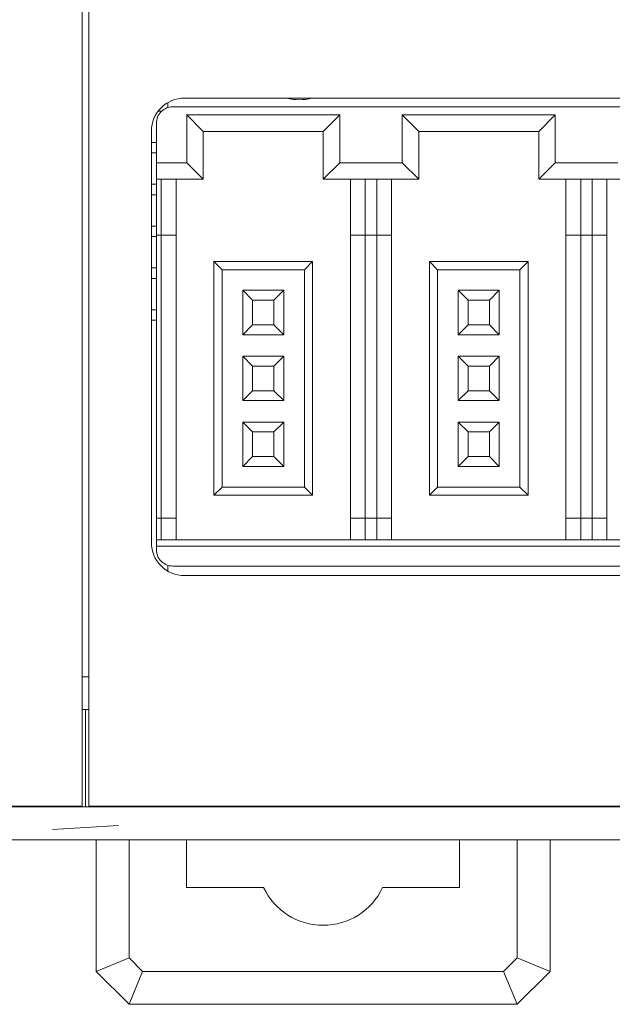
# Model space of a CAD drawing. Header units: millimetres. Extents: x -1146 to -167, y 277 to 699.
# Tile 13 of 40: x -896 to -878, y 434 to 464. Entities that reach past the tile are written whole.
import ezdxf

# ---------------------------------------------------------------- set-up
doc = ezdxf.new("R2010")
doc.units = ezdxf.units.MM
doc.header["$MEASUREMENT"] = 0

msp = doc.modelspace()

# ---------------------------------------------------------------- linework, layer by layer
at = {"lineweight": 18}
for points in [[(-894.219, 492.015), (-894.219, 492.015), (-894.219, 442.015), (-894.219, 442.015)], [(-894.019, 442.015), (-894.019, 442.015), (-894.019, 492.015), (-894.019, 492.015)], [(-891.114, 461.514), (-891.114, 461.514), (-840.714, 461.514), (-840.714, 461.514)], [(-887.998, 461.514), (-887.746, 461.448), (-887.481, 461.448), (-887.23, 461.514)], [(-891.805, 461.118), (-891.805, 461.118), (-891.911, 461.118), (-891.911, 461.118)], [(-891.619, 461.228), (-891.619, 461.228), (-891.619, 461.377), (-891.619, 461.377)], [(-891.463, 461.253), (-891.463, 461.253), (-866.463, 461.253), (-866.463, 461.253)], [(-891.038, 461.003), (-891.038, 461.003), (-886.388, 461.003), (-886.388, 461.003)], [(-891.038, 461.003), (-891.038, 461.003), (-890.538, 460.503), (-890.538, 460.503)], [(-891.038, 459.553), (-891.038, 459.553), (-891.038, 461.003), (-891.038, 461.003)], [(-886.388, 461.003), (-886.388, 461.003), (-886.888, 460.503), (-886.888, 460.503)], [(-886.388, 461.003), (-886.388, 461.003), (-886.388, 459.553), (-886.388, 459.553)], [(-884.488, 461.003), (-884.488, 461.003), (-883.988, 460.503), (-883.988, 460.503)], [(-884.488, 459.553), (-884.488, 459.553), (-884.488, 461.003), (-884.488, 461.003)], [(-884.488, 461.003), (-884.488, 461.003), (-879.838, 461.003), (-879.838, 461.003)], [(-879.838, 461.003), (-879.838, 461.003), (-880.338, 460.503), (-880.338, 460.503)], [(-879.838, 461.003), (-879.838, 461.003), (-879.838, 459.553), (-879.838, 459.553)], [(-892.114, 448.014), (-892.114, 448.014), (-892.114, 460.514), (-892.114, 460.514)], [(-891.963, 459.553), (-891.963, 459.553), (-891.963, 460.753), (-891.963, 460.753)], [(-890.538, 460.503), (-890.538, 460.503), (-886.888, 460.503), (-886.888, 460.503)], [(-890.538, 459.053), (-890.538, 459.053), (-890.538, 460.503), (-890.538, 460.503)], [(-886.888, 460.503), (-886.888, 460.503), (-886.888, 459.053), (-886.888, 459.053)], [(-883.988, 459.053), (-883.988, 459.053), (-883.988, 460.503), (-883.988, 460.503)], [(-883.988, 460.503), (-883.988, 460.503), (-880.338, 460.503), (-880.338, 460.503)], [(-880.338, 460.503), (-880.338, 460.503), (-880.338, 459.053), (-880.338, 459.053)], [(-892.114, 460.168), (-892.114, 460.168), (-891.963, 460.168), (-891.963, 460.168)], [(-891.963, 459.848), (-891.963, 459.848), (-892.114, 459.848), (-892.114, 459.848)], [(-891.963, 459.053), (-891.963, 459.053), (-891.963, 459.553), (-891.963, 459.553)], [(-891.963, 459.553), (-891.963, 459.553), (-891.038, 459.553), (-891.038, 459.553)], [(-891.038, 459.553), (-891.038, 459.553), (-890.538, 459.053), (-890.538, 459.053)], [(-886.388, 459.553), (-886.388, 459.553), (-886.888, 459.053), (-886.888, 459.053)], [(-886.388, 459.553), (-886.388, 459.553), (-884.488, 459.553), (-884.488, 459.553)], [(-884.488, 459.553), (-884.488, 459.553), (-883.988, 459.053), (-883.988, 459.053)], [(-879.838, 459.553), (-879.838, 459.553), (-880.338, 459.053), (-880.338, 459.053)], [(-879.838, 459.553), (-879.838, 459.553), (-877.938, 459.553), (-877.938, 459.553)], [(-891.963, 457.353), (-891.963, 457.353), (-891.963, 459.053), (-891.963, 459.053)], [(-891.963, 459.053), (-891.963, 459.053), (-890.538, 459.053), (-890.538, 459.053)], [(-891.813, 457.353), (-891.813, 457.353), (-891.813, 459.053), (-891.813, 459.053)], [(-891.363, 457.353), (-891.363, 457.353), (-891.363, 459.053), (-891.363, 459.053)], [(-886.888, 459.053), (-886.888, 459.053), (-883.988, 459.053), (-883.988, 459.053)], [(-886.063, 459.053), (-886.063, 459.053), (-886.063, 457.353), (-886.063, 457.353)], [(-885.613, 457.353), (-885.613, 457.353), (-885.613, 459.053), (-885.613, 459.053)], [(-885.263, 459.053), (-885.263, 459.053), (-885.263, 457.353), (-885.263, 457.353)], [(-884.813, 457.353), (-884.813, 457.353), (-884.813, 459.053), (-884.813, 459.053)], [(-880.338, 459.053), (-880.338, 459.053), (-877.438, 459.053), (-877.438, 459.053)], [(-879.513, 459.053), (-879.513, 459.053), (-879.513, 457.353), (-879.513, 457.353)], [(-879.063, 457.353), (-879.063, 457.353), (-879.063, 459.053), (-879.063, 459.053)], [(-878.713, 459.053), (-878.713, 459.053), (-878.713, 457.353), (-878.713, 457.353)], [(-878.263, 457.353), (-878.263, 457.353), (-878.263, 459.053), (-878.263, 459.053)], [(-892.114, 458.898), (-892.114, 458.898), (-891.963, 458.898), (-891.963, 458.898)], [(-891.963, 458.578), (-891.963, 458.578), (-892.114, 458.578), (-892.114, 458.578)], [(-892.114, 457.628), (-892.114, 457.628), (-891.963, 457.628), (-891.963, 457.628)], [(-891.963, 457.308), (-891.963, 457.308), (-892.114, 457.308), (-892.114, 457.308)], [(-891.963, 448.753), (-891.963, 448.753), (-891.963, 457.353), (-891.963, 457.353)], [(-891.963, 457.353), (-891.963, 457.353), (-891.813, 457.353), (-891.813, 457.353)], [(-891.813, 448.753), (-891.813, 448.753), (-891.813, 457.353), (-891.813, 457.353)], [(-891.813, 457.353), (-891.813, 457.353), (-891.363, 457.353), (-891.363, 457.353)], [(-891.363, 448.753), (-891.363, 448.753), (-891.363, 457.353), (-891.363, 457.353)], [(-886.063, 457.353), (-886.063, 457.353), (-886.063, 448.753), (-886.063, 448.753)], [(-886.063, 457.353), (-886.063, 457.353), (-885.613, 457.353), (-885.613, 457.353)], [(-885.613, 448.753), (-885.613, 448.753), (-885.613, 457.353), (-885.613, 457.353)], [(-885.613, 457.353), (-885.613, 457.353), (-885.263, 457.353), (-885.263, 457.353)], [(-885.263, 457.353), (-885.263, 457.353), (-885.263, 448.753), (-885.263, 448.753)], [(-885.263, 457.353), (-885.263, 457.353), (-884.813, 457.353), (-884.813, 457.353)], [(-884.813, 448.753), (-884.813, 448.753), (-884.813, 457.353), (-884.813, 457.353)], [(-879.513, 457.353), (-879.513, 457.353), (-879.513, 448.753), (-879.513, 448.753)], [(-879.513, 457.353), (-879.513, 457.353), (-879.063, 457.353), (-879.063, 457.353)], [(-879.063, 448.753), (-879.063, 448.753), (-879.063, 457.353), (-879.063, 457.353)], [(-879.063, 457.353), (-879.063, 457.353), (-878.713, 457.353), (-878.713, 457.353)], [(-878.713, 457.353), (-878.713, 457.353), (-878.713, 448.753), (-878.713, 448.753)], [(-878.713, 457.353), (-878.713, 457.353), (-878.263, 457.353), (-878.263, 457.353)], [(-878.263, 448.753), (-878.263, 448.753), (-878.263, 457.353), (-878.263, 457.353)], [(-892.114, 456.358), (-892.114, 456.358), (-891.963, 456.358), (-891.963, 456.358)], [(-890.213, 456.553), (-890.213, 456.553), (-890.213, 449.453), (-890.213, 449.453)], [(-887.213, 456.553), (-887.213, 456.553), (-890.213, 456.553), (-890.213, 456.553)], [(-890.213, 456.553), (-890.213, 456.553), (-889.963, 456.303), (-889.963, 456.303)], [(-887.213, 456.553), (-887.213, 456.553), (-887.463, 456.303), (-887.463, 456.303)], [(-887.213, 449.453), (-887.213, 449.453), (-887.213, 456.553), (-887.213, 456.553)], [(-883.663, 456.553), (-883.663, 456.553), (-883.663, 449.453), (-883.663, 449.453)], [(-880.663, 456.553), (-880.663, 456.553), (-883.663, 456.553), (-883.663, 456.553)], [(-883.663, 456.553), (-883.663, 456.553), (-883.413, 456.303), (-883.413, 456.303)], [(-880.663, 456.553), (-880.663, 456.553), (-880.913, 456.303), (-880.913, 456.303)], [(-880.663, 449.453), (-880.663, 449.453), (-880.663, 456.553), (-880.663, 456.553)], [(-891.963, 456.038), (-891.963, 456.038), (-892.114, 456.038), (-892.114, 456.038)], [(-889.963, 456.303), (-889.963, 456.303), (-887.463, 456.303), (-887.463, 456.303)], [(-889.963, 449.703), (-889.963, 449.703), (-889.963, 456.303), (-889.963, 456.303)], [(-887.463, 456.303), (-887.463, 456.303), (-887.463, 449.703), (-887.463, 449.703)], [(-883.413, 449.703), (-883.413, 449.703), (-883.413, 456.303), (-883.413, 456.303)], [(-883.413, 456.303), (-883.413, 456.303), (-880.913, 456.303), (-880.913, 456.303)], [(-880.913, 456.303), (-880.913, 456.303), (-880.913, 449.703), (-880.913, 449.703)], [(-889.038, 455.378), (-889.038, 455.378), (-889.338, 455.678), (-889.338, 455.678)], [(-889.338, 455.678), (-889.338, 455.678), (-889.338, 454.328), (-889.338, 454.328)], [(-888.088, 455.678), (-888.088, 455.678), (-889.338, 455.678), (-889.338, 455.678)], [(-888.388, 455.378), (-888.388, 455.378), (-888.088, 455.678), (-888.088, 455.678)], [(-888.088, 454.328), (-888.088, 454.328), (-888.088, 455.678), (-888.088, 455.678)], [(-882.488, 455.378), (-882.488, 455.378), (-882.788, 455.678), (-882.788, 455.678)], [(-882.788, 455.678), (-882.788, 455.678), (-882.788, 454.328), (-882.788, 454.328)], [(-881.538, 455.678), (-881.538, 455.678), (-882.788, 455.678), (-882.788, 455.678)], [(-881.838, 455.378), (-881.838, 455.378), (-881.538, 455.678), (-881.538, 455.678)], [(-881.538, 454.328), (-881.538, 454.328), (-881.538, 455.678), (-881.538, 455.678)], [(-889.038, 454.628), (-889.038, 454.628), (-889.038, 455.378), (-889.038, 455.378)], [(-889.038, 455.378), (-889.038, 455.378), (-888.388, 455.378), (-888.388, 455.378)], [(-888.388, 455.378), (-888.388, 455.378), (-888.388, 454.628), (-888.388, 454.628)], [(-882.488, 455.378), (-882.488, 455.378), (-881.838, 455.378), (-881.838, 455.378)], [(-882.488, 454.628), (-882.488, 454.628), (-882.488, 455.378), (-882.488, 455.378)], [(-881.838, 455.378), (-881.838, 455.378), (-881.838, 454.628), (-881.838, 454.628)], [(-892.114, 455.088), (-892.114, 455.088), (-891.963, 455.088), (-891.963, 455.088)], [(-891.963, 454.768), (-891.963, 454.768), (-892.114, 454.768), (-892.114, 454.768)], [(-889.338, 454.328), (-889.338, 454.328), (-889.038, 454.628), (-889.038, 454.628)], [(-888.388, 454.628), (-888.388, 454.628), (-889.038, 454.628), (-889.038, 454.628)], [(-888.388, 454.628), (-888.388, 454.628), (-888.088, 454.328), (-888.088, 454.328)], [(-882.788, 454.328), (-882.788, 454.328), (-882.488, 454.628), (-882.488, 454.628)], [(-881.838, 454.628), (-881.838, 454.628), (-882.488, 454.628), (-882.488, 454.628)], [(-881.838, 454.628), (-881.838, 454.628), (-881.538, 454.328), (-881.538, 454.328)], [(-889.338, 454.328), (-889.338, 454.328), (-888.088, 454.328), (-888.088, 454.328)], [(-882.788, 454.328), (-882.788, 454.328), (-881.538, 454.328), (-881.538, 454.328)], [(-889.338, 453.678), (-889.338, 453.678), (-889.338, 452.328), (-889.338, 452.328)], [(-888.088, 453.678), (-888.088, 453.678), (-889.338, 453.678), (-889.338, 453.678)], [(-889.038, 453.378), (-889.038, 453.378), (-889.338, 453.678), (-889.338, 453.678)], [(-888.388, 453.378), (-888.388, 453.378), (-888.088, 453.678), (-888.088, 453.678)], [(-888.088, 452.328), (-888.088, 452.328), (-888.088, 453.678), (-888.088, 453.678)], [(-882.488, 453.378), (-882.488, 453.378), (-882.788, 453.678), (-882.788, 453.678)], [(-882.788, 453.678), (-882.788, 453.678), (-882.788, 452.328), (-882.788, 452.328)], [(-881.538, 453.678), (-881.538, 453.678), (-882.788, 453.678), (-882.788, 453.678)], [(-881.838, 453.378), (-881.838, 453.378), (-881.538, 453.678), (-881.538, 453.678)], [(-881.538, 452.328), (-881.538, 452.328), (-881.538, 453.678), (-881.538, 453.678)], [(-889.038, 452.628), (-889.038, 452.628), (-889.038, 453.378), (-889.038, 453.378)], [(-889.038, 453.378), (-889.038, 453.378), (-888.388, 453.378), (-888.388, 453.378)], [(-888.388, 453.378), (-888.388, 453.378), (-888.388, 452.628), (-888.388, 452.628)], [(-882.488, 453.378), (-882.488, 453.378), (-881.838, 453.378), (-881.838, 453.378)], [(-882.488, 452.628), (-882.488, 452.628), (-882.488, 453.378), (-882.488, 453.378)], [(-881.838, 453.378), (-881.838, 453.378), (-881.838, 452.628), (-881.838, 452.628)], [(-889.338, 452.328), (-889.338, 452.328), (-889.038, 452.628), (-889.038, 452.628)], [(-888.388, 452.628), (-888.388, 452.628), (-889.038, 452.628), (-889.038, 452.628)], [(-888.388, 452.628), (-888.388, 452.628), (-888.088, 452.328), (-888.088, 452.328)], [(-882.788, 452.328), (-882.788, 452.328), (-882.488, 452.628), (-882.488, 452.628)], [(-881.838, 452.628), (-881.838, 452.628), (-882.488, 452.628), (-882.488, 452.628)], [(-881.838, 452.628), (-881.838, 452.628), (-881.538, 452.328), (-881.538, 452.328)], [(-889.338, 452.328), (-889.338, 452.328), (-888.088, 452.328), (-888.088, 452.328)], [(-882.788, 452.328), (-882.788, 452.328), (-881.538, 452.328), (-881.538, 452.328)], [(-889.038, 451.378), (-889.038, 451.378), (-889.338, 451.678), (-889.338, 451.678)], [(-889.338, 451.678), (-889.338, 451.678), (-889.338, 450.328), (-889.338, 450.328)], [(-888.088, 451.678), (-888.088, 451.678), (-889.338, 451.678), (-889.338, 451.678)], [(-888.388, 451.378), (-888.388, 451.378), (-888.088, 451.678), (-888.088, 451.678)], [(-888.088, 450.328), (-888.088, 450.328), (-888.088, 451.678), (-888.088, 451.678)], [(-882.488, 451.378), (-882.488, 451.378), (-882.788, 451.678), (-882.788, 451.678)], [(-882.788, 451.678), (-882.788, 451.678), (-882.788, 450.328), (-882.788, 450.328)], [(-881.538, 451.678), (-881.538, 451.678), (-882.788, 451.678), (-882.788, 451.678)], [(-881.838, 451.378), (-881.838, 451.378), (-881.538, 451.678), (-881.538, 451.678)], [(-881.538, 450.328), (-881.538, 450.328), (-881.538, 451.678), (-881.538, 451.678)], [(-889.038, 450.628), (-889.038, 450.628), (-889.038, 451.378), (-889.038, 451.378)], [(-889.038, 451.378), (-889.038, 451.378), (-888.388, 451.378), (-888.388, 451.378)], [(-888.388, 451.378), (-888.388, 451.378), (-888.388, 450.628), (-888.388, 450.628)], [(-882.488, 451.378), (-882.488, 451.378), (-881.838, 451.378), (-881.838, 451.378)], [(-882.488, 450.628), (-882.488, 450.628), (-882.488, 451.378), (-882.488, 451.378)], [(-881.838, 451.378), (-881.838, 451.378), (-881.838, 450.628), (-881.838, 450.628)], [(-889.338, 450.328), (-889.338, 450.328), (-889.038, 450.628), (-889.038, 450.628)], [(-888.388, 450.628), (-888.388, 450.628), (-889.038, 450.628), (-889.038, 450.628)], [(-888.388, 450.628), (-888.388, 450.628), (-888.088, 450.328), (-888.088, 450.328)], [(-882.788, 450.328), (-882.788, 450.328), (-882.488, 450.628), (-882.488, 450.628)], [(-881.838, 450.628), (-881.838, 450.628), (-882.488, 450.628), (-882.488, 450.628)], [(-881.838, 450.628), (-881.838, 450.628), (-881.538, 450.328), (-881.538, 450.328)], [(-889.338, 450.328), (-889.338, 450.328), (-888.088, 450.328), (-888.088, 450.328)], [(-882.788, 450.328), (-882.788, 450.328), (-881.538, 450.328), (-881.538, 450.328)], [(-890.213, 449.453), (-890.213, 449.453), (-889.963, 449.703), (-889.963, 449.703)], [(-890.213, 449.453), (-890.213, 449.453), (-887.213, 449.453), (-887.213, 449.453)], [(-887.463, 449.703), (-887.463, 449.703), (-889.963, 449.703), (-889.963, 449.703)], [(-887.463, 449.703), (-887.463, 449.703), (-887.213, 449.453), (-887.213, 449.453)], [(-883.663, 449.453), (-883.663, 449.453), (-883.413, 449.703), (-883.413, 449.703)], [(-883.663, 449.453), (-883.663, 449.453), (-880.663, 449.453), (-880.663, 449.453)], [(-880.913, 449.703), (-880.913, 449.703), (-883.413, 449.703), (-883.413, 449.703)], [(-880.913, 449.703), (-880.913, 449.703), (-880.663, 449.453), (-880.663, 449.453)], [(-891.963, 448.103), (-891.963, 448.103), (-891.963, 448.753), (-891.963, 448.753)], [(-891.813, 448.753), (-891.813, 448.753), (-891.963, 448.753), (-891.963, 448.753)], [(-891.363, 448.753), (-891.363, 448.753), (-891.813, 448.753), (-891.813, 448.753)], [(-891.813, 448.103), (-891.813, 448.103), (-891.813, 448.753), (-891.813, 448.753)], [(-891.363, 448.103), (-891.363, 448.103), (-891.363, 448.753), (-891.363, 448.753)], [(-885.613, 448.753), (-885.613, 448.753), (-886.063, 448.753), (-886.063, 448.753)], [(-886.063, 448.753), (-886.063, 448.753), (-886.063, 448.103), (-886.063, 448.103)], [(-885.263, 448.753), (-885.263, 448.753), (-885.613, 448.753), (-885.613, 448.753)], [(-885.613, 448.753), (-885.613, 448.753), (-885.613, 448.103), (-885.613, 448.103)], [(-884.813, 448.753), (-884.813, 448.753), (-885.263, 448.753), (-885.263, 448.753)], [(-885.263, 448.753), (-885.263, 448.753), (-885.263, 448.103), (-885.263, 448.103)], [(-884.813, 448.103), (-884.813, 448.103), (-884.813, 448.753), (-884.813, 448.753)], [(-879.063, 448.753), (-879.063, 448.753), (-879.513, 448.753), (-879.513, 448.753)], [(-879.513, 448.753), (-879.513, 448.753), (-879.513, 448.103), (-879.513, 448.103)], [(-878.713, 448.753), (-878.713, 448.753), (-879.063, 448.753), (-879.063, 448.753)], [(-879.063, 448.753), (-879.063, 448.753), (-879.063, 448.103), (-879.063, 448.103)], [(-878.263, 448.753), (-878.263, 448.753), (-878.713, 448.753), (-878.713, 448.753)], [(-878.713, 448.753), (-878.713, 448.753), (-878.713, 448.103), (-878.713, 448.103)], [(-878.263, 448.103), (-878.263, 448.103), (-878.263, 448.753), (-878.263, 448.753)], [(-891.963, 447.903), (-891.963, 447.903), (-891.963, 448.103), (-891.963, 448.103)], [(-865.963, 448.103), (-865.963, 448.103), (-891.963, 448.103), (-891.963, 448.103)], [(-891.963, 447.903), (-891.963, 447.903), (-891.963, 447.803), (-891.963, 447.803)], [(-865.963, 447.903), (-865.963, 447.903), (-891.963, 447.903), (-891.963, 447.903)], [(-891.619, 447.152), (-891.619, 447.152), (-891.619, 447.328), (-891.619, 447.328)], [(-866.463, 447.303), (-866.463, 447.303), (-891.463, 447.303), (-891.463, 447.303)], [(-840.714, 447.014), (-840.714, 447.014), (-891.114, 447.014), (-891.114, 447.014)], [(-894.219, 443.943), (-894.219, 443.943), (-894.019, 443.943), (-894.019, 443.943)], [(-894.219, 442.943), (-894.219, 442.943), (-894.019, 442.943), (-894.019, 442.943)], [(-894.119, 439.993), (-894.119, 439.993), (-894.119, 442.943), (-894.119, 442.943)], [(-894.219, 442.015), (-894.219, 442.015), (-894.219, 440.015), (-894.219, 440.015)], [(-894.019, 440.015), (-894.019, 440.015), (-894.019, 442.015), (-894.019, 442.015)], [(-894.219, 440.015), (-894.219, 440.015), (-950.425, 440.015), (-950.425, 440.015)], [(-894.219, 440.015), (-894.219, 440.015), (-950.425, 440.015), (-950.425, 440.015)], [(-897.119, 439.993), (-897.119, 439.993), (-896.119, 439.993), (-896.119, 439.993)], [(-896.092, 439.993), (-896.092, 439.993), (-896.119, 439.993), (-896.119, 439.993)], [(-894.519, 439.993), (-894.519, 439.993), (-896.092, 439.993), (-896.092, 439.993)], [(-893.719, 439.993), (-893.719, 439.993), (-894.519, 439.993), (-894.519, 439.993)], [(-837.814, 440.015), (-837.814, 440.015), (-894.019, 440.015), (-894.019, 440.015)], [(-837.814, 440.015), (-837.814, 440.015), (-894.019, 440.015), (-894.019, 440.015)], [(-893.719, 439.993), (-893.719, 439.993), (-892.146, 439.993), (-892.146, 439.993)], [(-892.146, 439.993), (-892.137, 439.993), (-892.128, 439.993), (-892.119, 439.993)], [(-891.119, 439.993), (-891.119, 439.993), (-892.119, 439.993), (-892.119, 439.993)], [(-891.119, 439.993), (-891.119, 439.993), (-871.916, 439.993), (-871.916, 439.993)], [(-893.119, 439.425), (-893.119, 439.425), (-895.119, 439.299), (-895.119, 439.299)], [(-895.119, 438.993), (-895.119, 438.993), (-917.322, 438.993), (-917.322, 438.993)], [(-893.794, 434.993), (-893.794, 434.993), (-893.794, 438.993), (-893.794, 438.993)], [(-893.119, 438.993), (-893.119, 438.993), (-870.916, 438.993), (-870.916, 438.993)], [(-892.794, 438.993), (-892.794, 438.993), (-892.794, 435.408), (-892.794, 435.408)], [(-891.044, 438.993), (-891.044, 438.993), (-891.044, 437.543), (-891.044, 437.543)], [(-882.744, 437.543), (-882.744, 437.543), (-882.744, 438.993), (-882.744, 438.993)], [(-880.994, 435.408), (-880.994, 435.408), (-880.994, 438.993), (-880.994, 438.993)], [(-879.994, 438.993), (-879.994, 438.993), (-879.994, 434.993), (-879.994, 434.993)], [(-891.044, 437.543), (-891.044, 437.543), (-888.705, 437.543), (-888.705, 437.543)], [(-885.084, 437.543), (-885.084, 437.543), (-882.744, 437.543), (-882.744, 437.543)], [(-893.794, 434.993), (-893.794, 434.993), (-892.794, 435.408), (-892.794, 435.408)], [(-892.794, 435.408), (-892.794, 435.408), (-892.38, 434.993), (-892.38, 434.993)], [(-881.409, 434.993), (-881.409, 434.993), (-880.994, 435.408), (-880.994, 435.408)], [(-879.994, 434.993), (-879.994, 434.993), (-880.994, 435.408), (-880.994, 435.408)], [(-892.794, 433.993), (-892.794, 433.993), (-893.794, 434.993), (-893.794, 434.993)], [(-892.794, 433.993), (-892.794, 433.993), (-892.38, 434.993), (-892.38, 434.993)], [(-892.38, 434.993), (-892.38, 434.993), (-881.409, 434.993), (-881.409, 434.993)], [(-880.994, 433.993), (-880.994, 433.993), (-881.409, 434.993), (-881.409, 434.993)], [(-879.994, 434.993), (-879.994, 434.993), (-880.994, 433.993), (-880.994, 433.993)], [(-880.994, 433.993), (-880.994, 433.993), (-892.794, 433.993), (-892.794, 433.993)]]:
    msp.add_open_spline(points, degree=3, dxfattribs=at)
for points in [[(-891.114, 461.514), (-891.379, 461.514), (-891.634, 461.409), (-891.821, 461.221), (-891.821, 461.221), (-892.009, 461.034), (-892.114, 460.78), (-892.114, 460.514)], [(-891.463, 461.253), (-891.596, 461.253), (-891.723, 461.2), (-891.817, 461.106), (-891.817, 461.106), (-891.911, 461.013), (-891.963, 460.885), (-891.963, 460.753)], [(-892.114, 448.014), (-892.114, 447.749), (-892.009, 447.495), (-891.821, 447.307), (-891.821, 447.307), (-891.634, 447.12), (-891.379, 447.014), (-891.114, 447.014)], [(-891.963, 447.803), (-891.963, 447.67), (-891.911, 447.543), (-891.817, 447.449), (-891.817, 447.449), (-891.723, 447.356), (-891.596, 447.303), (-891.463, 447.303)], [(-893.119, 438.993), (-893.452, 438.993), (-893.786, 438.993), (-894.119, 438.993), (-894.119, 438.993), (-894.452, 438.993), (-894.786, 438.993), (-895.119, 438.993)], [(-888.705, 437.543), (-888.375, 436.841), (-887.67, 436.393), (-886.894, 436.393), (-886.894, 436.393), (-886.119, 436.393), (-885.414, 436.841), (-885.084, 437.543)]]:
    msp.add_open_spline(points, degree=3, knots=[0, 0, 0, 0, 0.5, 0.5, 0.5, 0.5, 1, 1, 1, 1], dxfattribs=at)

doc.saveas('drawing.dxf')
